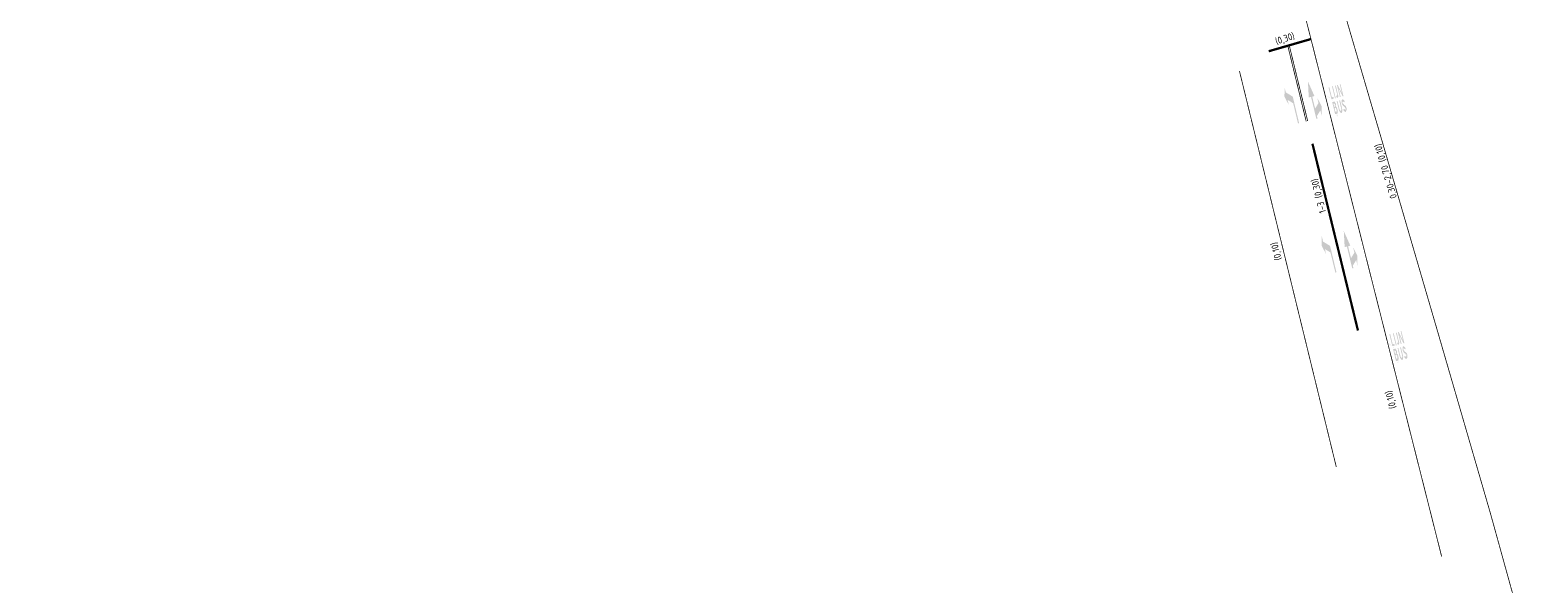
# Model space of a CAD drawing. Extents: x 117783 to 130571, y 447689 to 453929.
# Tile 10 of 22: x 125088 to 125284, y 450817 to 450889. Entities that reach past the tile are written whole.
import ezdxf

# ---------------------------------------------------------------- set-up
doc = ezdxf.new("R2010")
doc.units = 0
doc.header["$LTSCALE"] = 4
doc.header["$MEASUREMENT"] = 0
doc.linetypes.add('030270', pattern=[0.75, 0.0675, -0.6825])
doc.linetypes.add('13', pattern=[1, 0.25, -0.75])
for name, color, linetype in [('TM-L_03-27_10', 7, '030270'), ('TM-L_1-3_30', 7, '13'), ('TM-L_C_10', 7, 'CONTINUOUS'), ('TM-PIJL', 7, 'CONTINUOUS'), ('TM-STS-T_C_30', 7, 'CONTINUOUS'), ('TM-SYMBOOL', 7, 'CONTINUOUS'), ('TM-T025TEKST', 7, 'CONTINUOUS')]:
    doc.layers.add(name, color=color, linetype=linetype)
doc.styles.add('ISO', font='ISO')
doc.styles.get("Standard").update_dxf_attribs({"font": 'ISO'})

# ---------------------------------------------------------------- blocks, each defined once
blk = doc.blocks.new('vobidr')
at = {"layer": 'TM-PIJL'}
blk.add_hatch(color=256, dxfattribs=at).paths.add_polyline_path([(2.65, -0.68), (1.95, -0.68), (1.35, -0.08), (2.95, -0.08), (2.95, -0.38), (5, 0), (2.95, 0.38), (2.95, 0.08), (0, 0.08), (0, -0.08), (0.35, -0.08), (0.95, -0.68), (0.25, -0.68), (1.45, -0.97)])
blk = doc.blocks.new('vobil')
at = {"layer": 'TM-PIJL'}
blk.add_hatch(color=256, dxfattribs=at).paths.add_polyline_path([(3.3, 0.67), (2.7, 0.07), (0, 0.07), (0, -0.08), (3.55, -0.08), (4.3, 0.67), (5, 0.67), (3.8, 0.97), (2.6, 0.67)])
blk = doc.blocks.new('bus-k')
at = {"layer": 'TM-SYMBOOL'}
h = blk.add_hatch(color=256, dxfattribs=at)
edge = h.paths.add_edge_path()
edge.add_line((0.23, 1.64), (0.12, 1.64))
edge.add_line((0.12, 1.64), (0.12, 0.42))
edge.add_arc((-0.11, 0.44), 0.236, 309.2621, 356.4918, ccw=False)
edge.add_arc((0.01, 0.28), 0.0413, 225.7968, 314.2032, ccw=False)
edge.add_arc((0.13, 0.44), 0.236, 183.5082, 230.7379, ccw=False)
edge.add_line((-0.11, 0.42), (-0.12, 1.64))
edge.add_line((-0.12, 1.64), (-0.22, 1.64))
edge.add_line((-0.22, 1.64), (-0.22, 0.48))
edge.add_arc((0.63, 0.52), 0.851, 182.8158, 213.7868)
edge.add_arc((0.01, 0.1), 0.0982, 213.0861, 326.9139)
edge.add_arc((-0.62, 0.52), 0.851, 326.2132, 357.1842)
edge.add_line((0.23, 0.48), (0.23, 1.64))
edge = h.paths.add_edge_path()
edge.add_arc((0.57, 1.59), 0.0967, 55.2237, 136.2013)
edge.add_arc((1.09, 1.24), 0.73, 145.0987, 167.4053)
edge.add_arc((1.18, 1.2), 0.821, 166.4392, 191.5367)
edge.add_arc((1.48, 1.3), 1.13, 193.1328, 202.0768)
edge.add_arc((0.79, 1.05), 0.403, 205.7375, 233.7177)
edge.add_arc((0.35, 0.45), 0.343, 25.6106, 53.6215, ccw=False)
edge.add_arc((0.39, 0.49), 0.29, -11.3874, 22.2259, ccw=False)
edge.add_arc((0.23, 0.52), 0.459, 327.7032, 348.6777, ccw=False)
edge.add_arc((0.57, 0.32), 0.0632, 227.741, 311.014, ccw=False)
edge.add_arc((1.22, 0.8), 0.871, 204.3318, 217.1508, ccw=False)
edge.add_line((0.43, 0.44), (0.34, 0.3))
edge.add_arc((1.16, 0.57), 0.866, 197.8632, 218.1623)
edge.add_arc((0.56, 0.1), 0.0986, 223.0834, 306.3963)
edge.add_arc((0.37, 0.34), 0.397, 307.5502, 339.8593)
edge.add_arc((-0.07, 0.51), 0.875, 339.362, 374.8349)
edge.add_arc((0.36, 0.58), 0.433, 19.7701, 58.2675)
edge.add_arc((0.72, 1.18), 0.256, 197.7501, 241.0531, ccw=False)
edge.add_arc((0.8, 1.19), 0.338, 173.8238, 195.978, ccw=False)
edge.add_arc((0.84, 1.22), 0.379, 146.9018, 179.0824, ccw=False)
edge.add_arc((0.56, 1.4), 0.044, 39.0881, 143.3488, ccw=False)
edge.add_arc((0.1, 1.06), 0.615, 24.2305, 37.0511, ccw=False)
edge.add_line((0.66, 1.31), (0.68, 1.28))
edge.add_line((0.68, 1.28), (0.69, 1.24))
edge.add_line((0.69, 1.24), (0.79, 1.39))
edge.add_arc((-0.67, 0.81), 1.57, 21.5975, 29.2883)
edge.add_arc((0.44, 1.43), 0.296, 28.5154, 52.1036)
h.paths.add_polyline_path([(-0.35, 3.64), (-0.35, 2.04), (-0.25, 2.04), (-0.25, 3.64)])
edge = h.paths.add_edge_path()
edge.add_line((0.05, 3.64), (0.05, 2.42))
edge.add_arc((-0.12, 2.41), 0.178, -41.5684, 1.4967, ccw=False)
edge.add_arc((-0.04, 2.35), 0.0734, 224.7222, 308.6769, ccw=False)
edge.add_line((-0.09, 2.3), (-0.13, 2.14))
edge.add_arc((-0.19, 2.04), 0.115, 23.4702, 60.5356, ccw=False)
edge.add_arc((0, 2.14), 0.0938, 211.0346, 318.9657)
edge.add_arc((-0.35, 2.36), 0.51, 326.3155, 353.488)
edge.add_line((0.15, 2.3), (0.15, 3.64))
edge.add_line((0.15, 3.64), (0.05, 3.64))
h.paths.add_polyline_path([(0.69, 3.64), (0.69, 2.46), (0.41, 3.64), (0.31, 3.64), (0.31, 2.04), (0.41, 2.04), (0.41, 3.21), (0.69, 2.04), (0.79, 2.04), (0.79, 3.64)])
h.paths.add_polyline_path([(-0.72, 3.64), (-0.82, 3.64), (-0.82, 2.04), (-0.5, 2.04), (-0.5, 2.27), (-0.72, 2.27)])
edge = h.paths.add_edge_path()
edge.add_line((-0.41, 1.36), (-0.41, 1.33))
edge.add_line((-0.41, 1.33), (-0.4, 1.29))
edge.add_line((-0.4, 1.29), (-0.4, 1.28))
edge.add_ellipse((-1.42, 1.26), major_axis=(1.02, 0), ratio=0.4, start_angle=-3.281, end_angle=3.2812, ccw=False)
edge.add_line((-0.4, 1.23), (-0.4, 1.22))
edge.add_line((-0.4, 1.22), (-0.42, 1.16))
edge.add_line((-0.42, 1.16), (-0.42, 1.12))
edge.add_line((-0.42, 1.12), (-0.43, 1.1))
edge.add_ellipse((-2.51, 1.17), major_axis=(2.09, 0), ratio=0.4, start_angle=-8.0801, end_angle=-4.676, ccw=False)
edge.add_ellipse((-3.61, 1.23), major_axis=(3.2, 0), ratio=0.4, start_angle=-9.1997, end_angle=-7.987, ccw=False)
edge.add_line((-0.45, 1.02), (-0.46, 1))
edge.add_ellipse((0.17, 0.96), major_axis=(-0.637, 0), ratio=0.4, start_angle=-9.2425, end_angle=-6.7285)
edge.add_ellipse((-0.2, 0.97), major_axis=(-0.265, 0), ratio=0.4, start_angle=-7.0476, end_angle=1.0963)
edge.add_ellipse((-0.23, 0.97), major_axis=(0.239, 0), ratio=0.4, start_angle=181.3709, end_angle=187.517)
edge.add_ellipse((-0.05, 0.98), major_axis=(-0.417, 0), ratio=0.4, start_angle=7.5541, end_angle=11.4186)
edge.add_line((-0.46, 0.95), (-0.46, 0.94))
edge.add_line((-0.46, 0.94), (-0.44, 0.92))
edge.add_line((-0.44, 0.92), (-0.43, 0.9))
edge.add_ellipse((-4.09, 0.58), major_axis=(3.74, 0), ratio=0.4, start_angle=10.3602, end_angle=12.08, ccw=False)
edge.add_ellipse((-1.98, 0.74), major_axis=(1.59, 0), ratio=0.4, start_angle=7.9006, end_angle=10.4794, ccw=False)
edge.add_ellipse((-1.81, 0.75), major_axis=(1.42, 0), ratio=0.4, start_angle=5.0632, end_angle=7.6345, ccw=False)
edge.add_ellipse((-6.12, 0.6), major_axis=(-5.75, 0), ratio=0.4, start_angle=182.0961, end_angle=185.0963, ccw=False)
edge.add_ellipse((-10.43, 0.53), major_axis=(-10.06, 0), ratio=0.4, start_angle=180.9767, end_angle=182.1235, ccw=False)
edge.add_ellipse((-6.29, 0.56), major_axis=(5.92, 0), ratio=0.4, start_angle=-0.4864, end_angle=0.9582, ccw=False)
edge.add_ellipse((-8.62, 0.57), major_axis=(-8.25, 0), ratio=0.4, start_angle=177.8992, end_angle=179.4521, ccw=False)
edge.add_ellipse((-4.69, 0.51), major_axis=(4.32, 0), ratio=0.4, start_angle=-4.3366, end_angle=-2.0498, ccw=False)
edge.add_ellipse((-12.69, 0.77), major_axis=(12.34, 0), ratio=0.4, start_angle=-5.2957, end_angle=-4.471, ccw=False)
edge.add_ellipse((-11.02, 0.68), major_axis=(-10.67, 0), ratio=0.4, start_angle=174.1607, end_angle=174.9798, ccw=False)
edge.add_ellipse((-5.01, 0.44), major_axis=(-4.62, 0), ratio=0.4, start_angle=171.782, end_angle=174.1404, ccw=False)
edge.add_ellipse((-2.26, 0.28), major_axis=(1.84, 0), ratio=0.4, start_angle=-9.992, end_angle=-8.263, ccw=False)
edge.add_ellipse((-1.39, 0.22), major_axis=(-0.962, 0), ratio=0.4, start_angle=167.3613, end_angle=170.0875, ccw=False)
edge.add_ellipse((-1.14, 0.2), major_axis=(0.705, 0), ratio=0.4, start_angle=-20.2186, end_angle=-12.6508, ccw=False)
edge.add_ellipse((-1.13, 0.19), major_axis=(0.697, 0), ratio=0.4, start_angle=-27.567, end_angle=-20.0367, ccw=False)
edge.add_ellipse((-0.88, 0.14), major_axis=(0.41, 0), ratio=0.4, start_angle=-29.3589, end_angle=-27.9592, ccw=False)
edge.add_ellipse((-0.61, 0.08), major_axis=(0.1, 0), ratio=0.4, start_angle=270, end_angle=330.6411, ccw=False)
edge.add_line((-0.61, 0.04), (-0.82, 0.04))
edge.add_line((-0.82, 0.04), (-0.82, 1.64))
edge.add_line((-0.82, 1.64), (-0.52, 1.64))
edge.add_ellipse((-9.79, 0.9), major_axis=(-9.46, 0), ratio=0.4, start_angle=189.7808, end_angle=191.2756, ccw=False)
edge.add_ellipse((-6.19, 1.16), major_axis=(-5.8, 0), ratio=0.4, start_angle=187.2936, end_angle=189.6388, ccw=False)
edge.add_ellipse((-3.56, 1.29), major_axis=(3.15, 0), ratio=0.4, start_angle=4.6191, end_angle=7.3811, ccw=False)
edge.add_ellipse((-4.81, 1.25), major_axis=(4.4, 0), ratio=0.4, start_angle=3.6258, end_angle=4.5565, ccw=False)
edge = h.paths.add_edge_path(flags=16)
edge.add_line((-0.53, 1.17), (-0.53, 1.19))
edge.add_line((-0.53, 1.19), (-0.53, 1.25))
edge.add_ellipse((-5.34, 1.22), major_axis=(-4.81, 0), ratio=0.4, start_angle=180.9944, end_angle=182.128)
edge.add_ellipse((-2.24, 1.26), major_axis=(1.7, 0), ratio=0.4, start_angle=2.1217, end_angle=4.281)
edge.add_ellipse((-1.56, 1.29), major_axis=(-1.02, 0), ratio=0.4, start_angle=184.1958, end_angle=187.3471)
edge.add_ellipse((-1.23, 1.3), major_axis=(0.689, 0), ratio=0.4, start_angle=7.2741, end_angle=11.4297)
edge.add_ellipse((-0.98, 1.32), major_axis=(-0.437, 0), ratio=0.4, start_angle=191.3131, end_angle=195.3991)
edge.add_line((-0.56, 1.37), (-0.56, 1.38))
edge.add_line((-0.56, 1.38), (-0.58, 1.39))
edge.add_line((-0.58, 1.39), (-0.59, 1.4))
edge.add_line((-0.59, 1.4), (-0.6, 1.41))
edge.add_line((-0.6, 1.41), (-0.72, 1.41))
edge.add_line((-0.72, 1.41), (-0.72, 1.01))
edge.add_line((-0.72, 1.01), (-0.6, 1.01))
edge.add_ellipse((-0.91, 1.11), major_axis=(0.397, 0), ratio=0.4, start_angle=-39.6554, end_angle=-34.1561)
edge.add_ellipse((-0.72, 1.06), major_axis=(-0.168, 0), ratio=0.4, start_angle=146.1982, end_angle=154.8712)
edge.add_ellipse((-0.74, 1.07), major_axis=(0.186, 0), ratio=0.4, start_angle=-24.0815, end_angle=-15.8407)
edge.add_ellipse((-0.83, 1.08), major_axis=(-0.281, 0), ratio=0.4, start_angle=164.2563, end_angle=170.1884)
edge.add_ellipse((-1.62, 1.13), major_axis=(-1.08, 0), ratio=0.4, start_angle=170.3721, end_angle=173.7001)
edge.add_ellipse((-3.67, 1.22), major_axis=(-3.14, 0), ratio=0.4, start_angle=173.4597, end_angle=175.0968)
edge.add_ellipse((-2.16, 1.18), major_axis=(-1.63, 0), ratio=0.4, start_angle=174.8128, end_angle=179.9173)
edge = h.paths.add_edge_path(flags=16)
edge.add_line((-0.57, 0.34), (-0.72, 0.34))
edge.add_line((-0.72, 0.34), (-0.72, 0.8))
edge.add_line((-0.72, 0.8), (-0.57, 0.8))
edge.add_line((-0.57, 0.8), (-0.56, 0.79))
edge.add_line((-0.56, 0.79), (-0.55, 0.79))
edge.add_line((-0.55, 0.79), (-0.54, 0.78))
edge.add_line((-0.54, 0.78), (-0.52, 0.76))
edge.add_line((-0.52, 0.76), (-0.51, 0.76))
edge.add_ellipse((-1.17, 0.7), major_axis=(-0.669, 0), ratio=0.4, start_angle=189.5028, end_angle=192.5481, ccw=False)
edge.add_ellipse((-2.04, 0.64), major_axis=(1.56, 0), ratio=0.4, start_angle=6.3625, end_angle=9.458, ccw=False)
edge.add_ellipse((-3.28, 0.58), major_axis=(2.81, 0), ratio=0.4, start_angle=4.1266, end_angle=6.4688, ccw=False)
edge.add_ellipse((-3.66, 0.57), major_axis=(-3.18, 0), ratio=0.4, start_angle=179.8619, end_angle=184.0946, ccw=False)
edge.add_ellipse((-2.86, 0.57), major_axis=(2.38, 0), ratio=0.4, start_angle=-4.2564, end_angle=0.0672, ccw=False)
edge.add_ellipse((-5.79, 0.66), major_axis=(-5.32, 0), ratio=0.4, start_angle=173.9204, end_angle=175.565, ccw=False)
edge.add_ellipse((-2.89, 0.54), major_axis=(-2.4, 0), ratio=0.4, start_angle=172.5151, end_angle=174.0391, ccw=False)
edge.add_ellipse((-1.62, 0.47), major_axis=(1.13, 0), ratio=0.4, start_angle=-9.3364, end_angle=-7.4595, ccw=False)
edge.add_ellipse((-0.99, 0.43), major_axis=(0.485, 0), ratio=0.4, start_angle=-15.4723, end_angle=-9.0263, ccw=False)
edge.add_ellipse((-0.79, 0.41), major_axis=(0.284, 0), ratio=0.4, start_angle=-23.3096, end_angle=-15.7718, ccw=False)
edge.add_ellipse((-0.7, 0.39), major_axis=(-0.182, 0), ratio=0.4, start_angle=147.4045, end_angle=157.442, ccw=False)
edge.add_ellipse((-0.74, 0.4), major_axis=(0.232, 0), ratio=0.4, start_angle=-43.4135, end_angle=-33.595, ccw=False)
edge = h.paths.add_edge_path(flags=16)
edge.add_line((-0.52, 0.76), (-0.52, 0.77))
edge.add_line((-0.53, 0.78), (-0.54, 0.78))
edge.add_line((-0.56, 1.38), (-0.57, 1.38))
edge.add_line((-0.58, 1.39), (-0.58, 1.39))

msp = doc.modelspace()

# ---------------------------------------------------------------- linework, layer by layer
at = {"layer": 'TM-L_03-27_10', "const_width": 0.1, "flags": 128}
msp.add_lwpolyline([(124758.65, 450550.45), (124760.67, 450551.37), (124766.23, 450554.07), (124773.19, 450557.9), (124779.71, 450561.93), (124791.18, 450569.65), (124808.07, 450581.24), (124816.05, 450586.27), (124820.19, 450588.75), (124832.87, 450596.1), (124846.69, 450603.46), (124847.36, 450603.92, -0.009581), (124859.03, 450609.58), (124878.77, 450619.62), (124887.41, 450624.64), (124895.73, 450630.08), (124903.28, 450634.46), (124937.14, 450651.91), (124953.74, 450660.37), (124964.59, 450665.81), (124968.69, 450667.79), (124971.06, 450668.85), (124976.67, 450671.22, -0.047038), (124981.46, 450672.71, -0.031346), (124984.78, 450673.2), (124988.6, 450673.38, -0.019182), (124996.24, 450673.3), (124998.34, 450673.4, 0.069484), (125006.53, 450675.22), (125008.47, 450676.02), (125049.91, 450693.73), (125056.26, 450696.33), (125058.31, 450697.27, 0.047895), (125064.02, 450700.85), (125075.37, 450711.06), (125076.29, 450711.85, -0.01712), (125080.8, 450715.24, -0.051861), (125083.59, 450716.82), (125084.93, 450717.34), (125111.64, 450728.23), (125118.52, 450730.77, -0.0046), (125142.29, 450739.21), (125174.53, 450750.05), (125184.83, 450753.59, 0.00234), (125206.23, 450761.36, 0.008241), (125216.78, 450765.33), (125222, 450767.45, -0.005228), (125232.34, 450771.78), (125237.46, 450774, 0.008734), (125247.58, 450778.7, 0.01067), (125257.03, 450783.95), (125261.93, 450786.89), (125278.96, 450797.48), (125281.45, 450799.03), (125282.9, 450800.04, 0.178016), (125283.76, 450801.41, 0.11799), (125283.74, 450802.5), (125282.58, 450808.52), (125277.7, 450826.14, 0.000873), (125256.64, 450898.29)], format="xyb", dxfattribs=at)
at = {"layer": 'TM-L_1-3_30', "const_width": 0.3, "flags": 128}
msp.add_lwpolyline([(125254.54, 450874.21), (125260.46, 450849.92)], dxfattribs=at)
at = {"layer": 'TM-L_C_10', "const_width": 0.1, "flags": 128}
for points in [[(125271.35, 450820.54), (125262.36, 450856.09), (125254.38, 450887.69), (125253.49, 450891.17)], [(125251.36, 450886.82), (125253.73, 450877.1)], [(125251.55, 450886.88), (125253.92, 450877.16)], [(125257.64, 450832.2), (125245.04, 450883.67)]]:
    msp.add_lwpolyline(points, dxfattribs=at)
at = {"layer": 'TM-STS-T_C_30', "const_width": 0.3}
msp.add_lwpolyline([(125248.85, 450886.23), (125254.32, 450887.81)], dxfattribs=at)

# ---------------------------------------------------------------- block references
at = {"layer": 'TM-PIJL'}
for name, p, rotation in [('vobil', (125252.73, 450876.86), 103.4946237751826), ('vobidr', (125255.13, 450877.45), 103.7001292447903), ('vobil', (125257.59, 450857.46), 103.6372508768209), ('vobidr', (125259.8, 450858), 103.7001292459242)]:
    msp.add_blockref(name, p, dxfattribs=dict(at, rotation=rotation))
at = {"layer": 'TM-SYMBOOL'}
for p, rotation in [((125258.3, 450878.21), 13.87803085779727), ((125266.22, 450846.1), 13.79203112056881)]:
    msp.add_blockref('bus-k', p, dxfattribs=dict(at, rotation=rotation))

# ---------------------------------------------------------------- texts
at = {"layer": 'TM-T025TEKST'}
msp.add_text('(0,30)', height=0.9, rotation=17.5768, dxfattribs=at).set_placement((125249.87, 450887.08))
at = {"layer": 'TM-T025TEKST', "style": 'ISO'}
for s, rotation, p in [('0,30-2,70 (0,10)', 106.6445, (125265.55, 450867.23)), ('1-3 (0,30)', 104.3392, (125256.34, 450865.29)), ('(0,10)', 104.3251, (125250.54, 450859.17)), ('(0,10)', 104.6149, (125265.45, 450839.88))]:
    msp.add_text(s, height=0.9, rotation=rotation, dxfattribs=at).set_placement(p)

doc.saveas('drawing.dxf')
